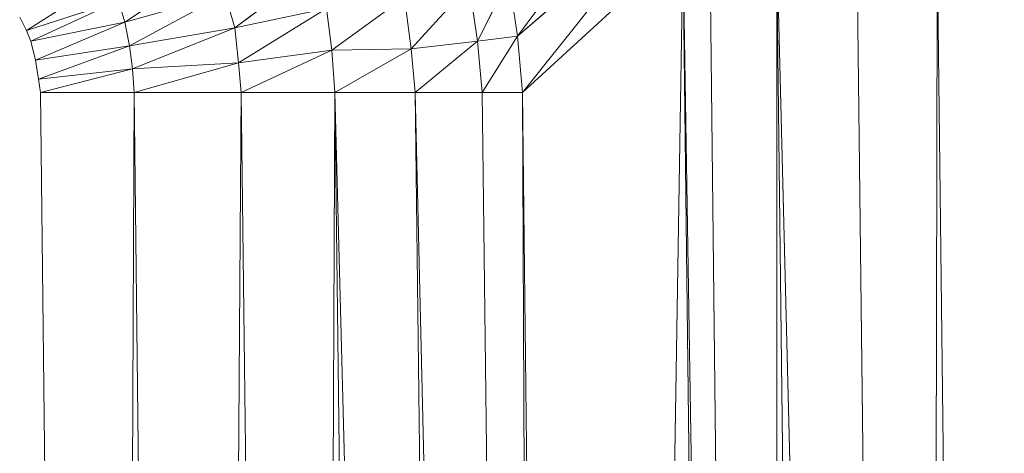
# Model space of a CAD drawing. Header units: metres. Extents: x 391.1 to 427.5, y 12.7 to 28.4.
# Tile 170 of 247: x 408.8371 to 408.8867, y 24.0196 to 24.0414. Entities that reach past the tile are written whole.
import ezdxf

# ---------------------------------------------------------------- set-up
doc = ezdxf.new("R2010")
doc.units = ezdxf.units.M
doc.layers.add('02_MOBILIARIO', color=7, linetype='Continuous', lineweight=18)

# ---------------------------------------------------------------- blocks, each defined once
blk = doc.blocks.new('Family - Plats de dutxa PS-1-153501-01_PCI_PS1')
at = {"layer": '02_MOBILIARIO', "color": 253, "true_color": 0xaaaaaa}
for p, q in [((0.73049, 0.689869), (0.738129, 0.700276)), ((0.738129, 0.700276), (0.73049, 0.689869)), ((0.73049, 0.689869), (0.738615, 0.696911)), ((0.738615, 0.696911), (0.73049, 0.689869)), ((0.730727, 0.687023), (0.738615, 0.696911)), ((0.738615, 0.696911), (0.730727, 0.687023)), ((0.730727, 0.687023), (0.738817, 0.694438)), ((0.738817, 0.694438), (0.730727, 0.687023)), ((0.734098, 0.4), (0.738817, 0.694438)), ((0.738817, 0.694438), (0.734098, 0.4)), ((0.742188, 0.4), (0.738817, 0.694438)), ((0.738817, 0.694438), (0.743536, 0.4)), ((0.743536, 0.4), (0.738817, 0.694438)), ((0.738817, 0.694438), (0.742188, 0.4)), ((0.743536, 0.4), (0.740166, 0.694438)), ((0.740166, 0.694438), (0.743536, 0.4)), ((0.746907, 0.4), (0.743536, 0.694438)), ((0.743536, 0.694438), (0.750952, 0.4)), ((0.750952, 0.4), (0.743536, 0.694438)), ((0.743536, 0.4), (0.743536, 0.694438)), ((0.743536, 0.694438), (0.746907, 0.4)), ((0.743536, 0.694438), (0.743536, 0.4)), ((0.750952, 0.4), (0.747581, 0.694438)), ((0.747581, 0.694438), (0.750952, 0.4)), ((0.750952, 0.4), (0.751626, 0.694438)), ((0.751626, 0.694438), (0.750952, 0.4)), ((0.751626, 0.694438), (0.754997, 0.4)), ((0.751626, 0.694438), (0.754997, 0.4)), ((0.710703, 0.690564), (0.715265, 0.693592)), ((0.715265, 0.693592), (0.710703, 0.690564)), ((0.716241, 0.690286), (0.720305, 0.693329)), ((0.720305, 0.693329), (0.716241, 0.690286)), ((0.70576, 0.690152), (0.709835, 0.692756)), ((0.709835, 0.692756), (0.70576, 0.690152)), ((0.728464, 0.689606), (0.73004, 0.692762)), ((0.73004, 0.692762), (0.728464, 0.689606)), ((0.73049, 0.689869), (0.73004, 0.692762)), ((0.73004, 0.692762), (0.73049, 0.689869)), ((0.725124, 0.689231), (0.728051, 0.692424)), ((0.728051, 0.692424), (0.725124, 0.689231)), ((0.728464, 0.689606), (0.728051, 0.692424)), ((0.728051, 0.692424), (0.728464, 0.689606)), ((0.710703, 0.690564), (0.715753, 0.691977)), ((0.715753, 0.691977), (0.710703, 0.690564)), ((0.710941, 0.689371), (0.715753, 0.691977)), ((0.715753, 0.691977), (0.710941, 0.689371)), ((0.716241, 0.690286), (0.715753, 0.691977)), ((0.715753, 0.691977), (0.716241, 0.690286)), ((0.721131, 0.689159), (0.724786, 0.691823)), ((0.724786, 0.691823), (0.721131, 0.689159)), ((0.725124, 0.689231), (0.724786, 0.691823)), ((0.724786, 0.691823), (0.725124, 0.689231)), ((0.70576, 0.690152), (0.710383, 0.691639)), ((0.710383, 0.691639), (0.70576, 0.690152)), ((0.705977, 0.689609), (0.710383, 0.691639)), ((0.710383, 0.691639), (0.705977, 0.689609)), ((0.710703, 0.690564), (0.710383, 0.691639)), ((0.710383, 0.691639), (0.710703, 0.690564)), ((0.716241, 0.690286), (0.720868, 0.691263)), ((0.720868, 0.691263), (0.716241, 0.690286)), ((0.716429, 0.688521), (0.720868, 0.691263)), ((0.720868, 0.691263), (0.716429, 0.688521)), ((0.721131, 0.689159), (0.720868, 0.691263)), ((0.720868, 0.691263), (0.721131, 0.689159)), ((0.705413, 0.690825), (0.70576, 0.690152)), ((0.70576, 0.690152), (0.705413, 0.690825)), ((0.705977, 0.689609), (0.710703, 0.690564)), ((0.710703, 0.690564), (0.705977, 0.689609)), ((0.706215, 0.688655), (0.710703, 0.690564)), ((0.710703, 0.690564), (0.706215, 0.688655)), ((0.710941, 0.689371), (0.710703, 0.690564)), ((0.710703, 0.690564), (0.710941, 0.689371)), ((0.710941, 0.689371), (0.716241, 0.690286)), ((0.716241, 0.690286), (0.710941, 0.689371)), ((0.711093, 0.688221), (0.716241, 0.690286)), ((0.716241, 0.690286), (0.711093, 0.688221)), ((0.716429, 0.688521), (0.716241, 0.690286)), ((0.716241, 0.690286), (0.716429, 0.688521)), ((0.70576, 0.690152), (0.705977, 0.689609)), ((0.705977, 0.689609), (0.70576, 0.690152)), ((0.728464, 0.689606), (0.73049, 0.689869)), ((0.73049, 0.689869), (0.728464, 0.689606)), ((0.728705, 0.687023), (0.73049, 0.689869)), ((0.73049, 0.689869), (0.728705, 0.687023)), ((0.730727, 0.687023), (0.73049, 0.689869)), ((0.73049, 0.689869), (0.730727, 0.687023)), ((0.705977, 0.689609), (0.706215, 0.688655)), ((0.706215, 0.688655), (0.705977, 0.689609)), ((0.706215, 0.688655), (0.710941, 0.689371)), ((0.710941, 0.689371), (0.706215, 0.688655)), ((0.706367, 0.6877), (0.710941, 0.689371)), ((0.710941, 0.689371), (0.706367, 0.6877)), ((0.711093, 0.688221), (0.710941, 0.689371)), ((0.710941, 0.689371), (0.711093, 0.688221)), ((0.721131, 0.689159), (0.725124, 0.689231)), ((0.725124, 0.689231), (0.721131, 0.689159)), ((0.721289, 0.687023), (0.725124, 0.689231)), ((0.725124, 0.689231), (0.721289, 0.687023)), ((0.725124, 0.689231), (0.728464, 0.689606)), ((0.728464, 0.689606), (0.725124, 0.689231)), ((0.725334, 0.687023), (0.725124, 0.689231)), ((0.725124, 0.689231), (0.725334, 0.687023)), ((0.725334, 0.687023), (0.728464, 0.689606)), ((0.728464, 0.689606), (0.725334, 0.687023)), ((0.728705, 0.687023), (0.728464, 0.689606)), ((0.728464, 0.689606), (0.728705, 0.687023)), ((0.716429, 0.688521), (0.721131, 0.689159)), ((0.721131, 0.689159), (0.716429, 0.688521)), ((0.71657, 0.687023), (0.721131, 0.689159)), ((0.721131, 0.689159), (0.71657, 0.687023)), ((0.721289, 0.687023), (0.721131, 0.689159)), ((0.721131, 0.689159), (0.721289, 0.687023)), ((0.706215, 0.688655), (0.706367, 0.6877)), ((0.706367, 0.6877), (0.706215, 0.688655)), ((0.711093, 0.688221), (0.716429, 0.688521)), ((0.716429, 0.688521), (0.711093, 0.688221)), ((0.711177, 0.687023), (0.716429, 0.688521)), ((0.716429, 0.688521), (0.711177, 0.687023)), ((0.71657, 0.687023), (0.716429, 0.688521)), ((0.716429, 0.688521), (0.71657, 0.687023)), ((0.706367, 0.6877), (0.711093, 0.688221)), ((0.711093, 0.688221), (0.706367, 0.6877)), ((0.706458, 0.687023), (0.711093, 0.688221)), ((0.711093, 0.688221), (0.706458, 0.687023)), ((0.711177, 0.687023), (0.711093, 0.688221)), ((0.711093, 0.688221), (0.711177, 0.687023)), ((0.706367, 0.6877), (0.706458, 0.687023)), ((0.706458, 0.687023), (0.706367, 0.6877)), ((0.706458, 0.687023), (0.709829, 0.4)), ((0.709829, 0.4), (0.706458, 0.687023)), ((0.706458, 0.687023), (0.711177, 0.687023)), ((0.711177, 0.687023), (0.706458, 0.687023)), ((0.709829, 0.4), (0.711177, 0.687023)), ((0.711177, 0.687023), (0.709829, 0.4)), ((0.714548, 0.4), (0.711177, 0.687023)), ((0.711177, 0.687023), (0.71657, 0.687023)), ((0.71657, 0.687023), (0.711177, 0.687023)), ((0.711177, 0.687023), (0.714548, 0.4)), ((0.714548, 0.4), (0.71657, 0.687023)), ((0.71657, 0.687023), (0.714548, 0.4)), ((0.719941, 0.4), (0.71657, 0.687023)), ((0.71657, 0.687023), (0.721289, 0.687023)), ((0.721289, 0.687023), (0.71657, 0.687023)), ((0.71657, 0.687023), (0.719941, 0.4)), ((0.719941, 0.4), (0.721289, 0.687023)), ((0.721289, 0.687023), (0.719941, 0.4)), ((0.72466, 0.4), (0.721289, 0.687023)), ((0.721289, 0.687023), (0.728705, 0.4)), ((0.725334, 0.687023), (0.721289, 0.687023)), ((0.728705, 0.4), (0.721289, 0.687023)), ((0.725334, 0.687023), (0.721289, 0.687023)), ((0.721289, 0.687023), (0.72466, 0.4)), ((0.728705, 0.4), (0.725334, 0.687023)), ((0.725334, 0.687023), (0.732076, 0.4)), ((0.728705, 0.687023), (0.725334, 0.687023)), ((0.732076, 0.4), (0.725334, 0.687023)), ((0.728705, 0.687023), (0.725334, 0.687023)), ((0.725334, 0.687023), (0.728705, 0.4)), ((0.732076, 0.4), (0.728705, 0.687023)), ((0.728705, 0.687023), (0.730727, 0.687023)), ((0.730727, 0.687023), (0.728705, 0.687023)), ((0.728705, 0.687023), (0.732076, 0.4)), ((0.734098, 0.4), (0.730727, 0.687023)), ((0.732076, 0.4), (0.730727, 0.687023)), ((0.730727, 0.687023), (0.734098, 0.4)), ((0.730727, 0.687023), (0.732076, 0.4))]:
    blk.add_line(p, q, dxfattribs=at)
blk = doc.blocks.new('LONDR55-XX_ZZ-ARQ-CAA-M3D-Londres55_ifc-1-01_PCI_PS1')
at = {"layer": '02_MOBILIARIO', "color": 253, "lineweight": 18, "true_color": 0xaaaaaa}
blk.add_blockref('Family - Plats de dutxa PS-1-153501-01_PCI_PS1', (408.131716, 23.350737), dxfattribs=at)

msp = doc.modelspace()

# ---------------------------------------------------------------- block references
at = {"lineweight": 5}
msp.add_blockref('LONDR55-XX_ZZ-ARQ-CAA-M3D-Londres55_ifc-1-01_PCI_PS1', (0, 0), dxfattribs=at)

doc.saveas('drawing.dxf')
